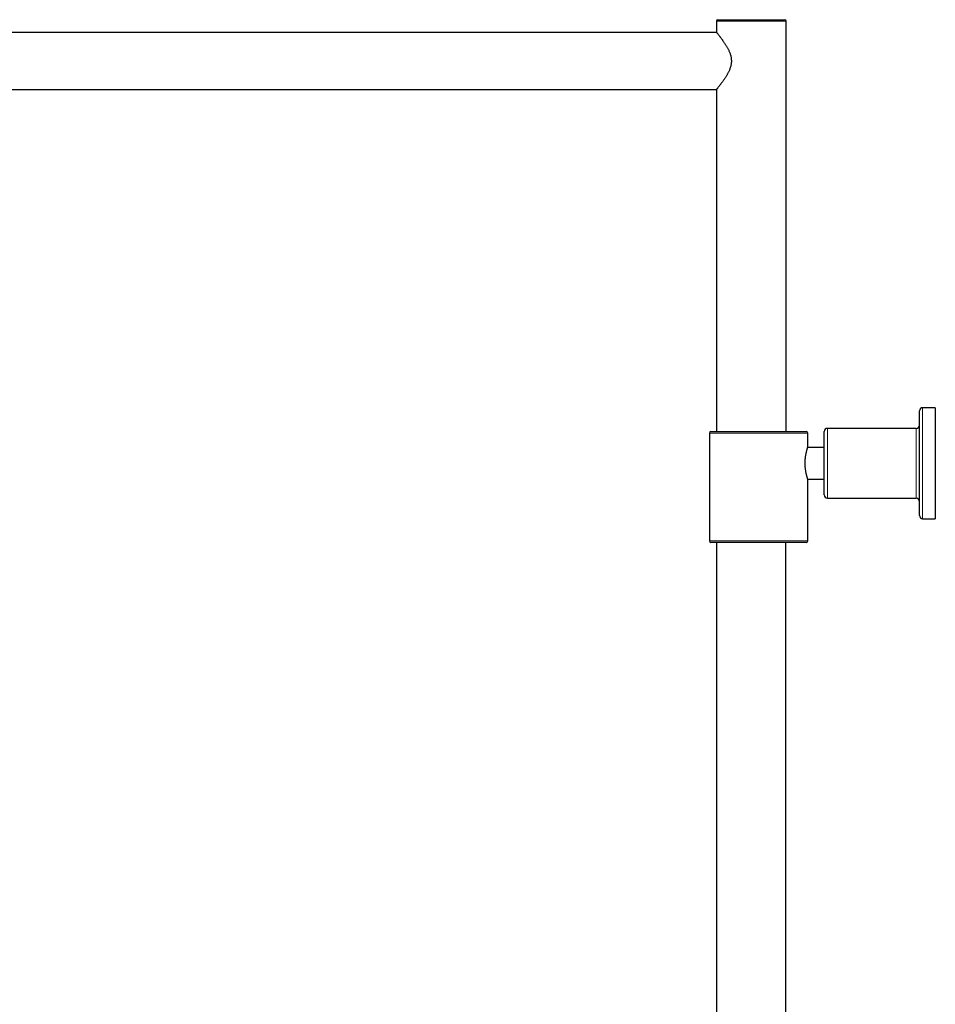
# Model space of a CAD drawing. Header units: millimetres. Extents: x 8 to 2401, y 12 to 2404.
# Tile 9 of 33: x 363 to 652, y 2093 to 2404. Entities that reach past the tile are written whole.
import ezdxf

# ---------------------------------------------------------------- set-up
doc = ezdxf.new("R2010")
doc.units = ezdxf.units.MM

msp = doc.modelspace()

# ---------------------------------------------------------------- linework, layer by layer
at = {"color": 7, "linetype": 'Continuous', "lineweight": 30}
for p, q in [((583, 2403.33), (583, 2399.88)), ((583.5, 2403.83), (604.5, 2403.83)), ((604.5, 2403.83), (604.5, 2403.83)), ((605, 2274.03), (605, 2403.33)), ((583.04, 2399.83), (206.46, 2399.83)), ((206.46, 2381.83), (583.04, 2381.83)), ((583, 2381.79), (583, 2274.03)), ((652, 2281.53), (648, 2281.53)), ((652, 2281.53), (652, 2264.03)), ((647, 2247.53), (647, 2280.53)), ((646, 2275.03), (618, 2275.03)), ((580.8, 2273.53), (580.8, 2239.53)), ((581.3, 2274.03), (611.3, 2274.03)), ((611.8, 2269.03), (611.8, 2273.53)), ((617, 2254.03), (617, 2274.03)), ((617, 2269.03), (611.8, 2269.03)), ((652, 2264.03), (652, 2246.53)), ((611.8, 2239.53), (611.8, 2259.03)), ((611.8, 2259.03), (617, 2259.03)), ((618, 2253.03), (646, 2253.03)), ((648, 2246.53), (652, 2246.53)), ((611.3, 2239.03), (581.3, 2239.03)), ((583.05, 2239.03), (583.05, 1479.04)), ((604.95, 1479.04), (604.95, 2239.03))]:
    msp.add_line(p, q, dxfattribs=at)
at = {"color": 252, "linetype": 'Continuous', "lineweight": 0}
for p, q in [((605, 2403.33), (583, 2403.33)), ((648, 2281.53), (648, 2246.53)), ((618, 2275.03), (618, 2253.03)), ((646, 2253.03), (646, 2275.03)), ((611.8, 2273.53), (580.8, 2273.53)), ((580.8, 2239.53), (611.8, 2239.53))]:
    msp.add_line(p, q, dxfattribs=at)
at = {"color": 7, "linetype": 'Continuous', "lineweight": 30}
for centre, radius, start, end in [((583.5, 2403.33), 0.5, 90, 180), ((604.5, 2403.33), 0.5, 0, 90), ((648, 2280.53), 1, 90, 180), ((618, 2274.03), 1, 90, 180), ((646, 2276.03), 1, 270, 0), ((581.3, 2273.53), 0.5, 90, 180), ((611.3, 2273.53), 0.5, 0, 90), ((618, 2254.03), 1, 180, 270), ((646, 2252.03), 1, 0, 90), ((648, 2247.53), 1, 180, 270), ((581.3, 2239.53), 0.5, 180, 270), ((611.3, 2239.53), 0.5, 270, 0)]:
    msp.add_arc(centre, radius, start, end, dxfattribs=at)
for points, knots in [([(583, 2399.88), (583, 2399.88), (583, 2399.88), (583.01, 2399.86), (583.04, 2399.84), (583.07, 2399.8), (583.11, 2399.75), (583.16, 2399.68), (583.22, 2399.61), (583.31, 2399.5), (583.44, 2399.34), (583.63, 2399.1), (583.84, 2398.84), (584.05, 2398.57), (584.25, 2398.31), (584.42, 2398.08), (584.6, 2397.84), (584.79, 2397.59), (584.99, 2397.32), (585.19, 2397.03), (585.39, 2396.74), (585.6, 2396.43), (585.8, 2396.12), (586.01, 2395.8), (586.21, 2395.47), (586.41, 2395.12), (586.61, 2394.76), (586.8, 2394.39), (586.98, 2394.01), (587.16, 2393.6), (587.32, 2393.17), (587.47, 2392.71), (587.59, 2392.23), (587.68, 2391.75), (587.73, 2391.26), (587.74, 2390.76), (587.72, 2390.26), (587.65, 2389.74), (587.54, 2389.22), (587.39, 2388.7), (587.21, 2388.19), (587.02, 2387.73), (586.83, 2387.33), (586.65, 2386.97), (586.46, 2386.63), (586.26, 2386.29), (586.06, 2385.96), (585.86, 2385.63), (585.66, 2385.32), (585.45, 2385.01), (585.25, 2384.72), (585.04, 2384.43), (584.84, 2384.15), (584.65, 2383.89), (584.45, 2383.63), (584.27, 2383.38), (584.09, 2383.15), (583.89, 2382.9), (583.69, 2382.65), (583.53, 2382.44), (583.41, 2382.29), (583.33, 2382.19), (583.25, 2382.1), (583.19, 2382.02), (583.13, 2381.95), (583.09, 2381.89), (583.05, 2381.85), (583.02, 2381.81), (583, 2381.79), (583, 2381.78), (583, 2381.78), (583, 2381.79)], [0, 0, 0, 0, 0.0101699, 0.0206453, 0.0312071, 0.0417691, 0.0525973, 0.0634255, 0.0743413, 0.0852572, 0.1061985, 0.1272746, 0.1487377, 0.1703189, 0.1845643, 0.1988099, 0.2131636, 0.2275175, 0.2421788, 0.2568403, 0.2715955, 0.2863507, 0.3008614, 0.3153721, 0.3299698, 0.3445674, 0.3594662, 0.3743645, 0.3893951, 0.4044245, 0.4205656, 0.4367783, 0.4532573, 0.4698511, 0.4860009, 0.5022923, 0.5190429, 0.5359517, 0.553992, 0.5721807, 0.5907537, 0.6094283, 0.6235437, 0.6376597, 0.6518823, 0.6661053, 0.6806141, 0.695123, 0.7097184, 0.7243137, 0.7390139, 0.7537139, 0.7685093, 0.7833045, 0.7984301, 0.8135554, 0.8288138, 0.8440718, 0.8657078, 0.8874695, 0.8985686, 0.9096676, 0.9208505, 0.9320332, 0.9428574, 0.9536815, 0.964596, 0.9755104, 0.9867224, 0.9979344, 1, 1, 1, 1]), ([(611.8, 2259.03), (611.8, 2259.03), (611.8, 2259.03), (611.79, 2259.06), (611.77, 2259.12), (611.74, 2259.21), (611.7, 2259.33), (611.66, 2259.49), (611.6, 2259.67), (611.54, 2259.88), (611.48, 2260.12), (611.41, 2260.39), (611.34, 2260.69), (611.28, 2261.01), (611.21, 2261.36), (611.15, 2261.73), (611.09, 2262.12), (611.05, 2262.52), (611.01, 2262.93), (610.98, 2263.35), (610.97, 2263.77), (610.97, 2264.18), (610.98, 2264.59), (611, 2265), (611.03, 2265.39), (611.07, 2265.76), (611.12, 2266.13), (611.17, 2266.49), (611.23, 2266.83), (611.3, 2267.16), (611.37, 2267.47), (611.44, 2267.76), (611.5, 2268.03), (611.57, 2268.27), (611.63, 2268.48), (611.68, 2268.66), (611.73, 2268.81), (611.76, 2268.92), (611.79, 2268.99), (611.8, 2269.03), (611.8, 2269.03), (611.8, 2269.03)], [0, 0, 0, 0, 0.0086377, 0.035517, 0.060529, 0.0857128, 0.1114286, 0.137324, 0.1627641, 0.1883698, 0.2144867, 0.2407764, 0.2673211, 0.2940452, 0.3213386, 0.3488317, 0.3755574, 0.4024802, 0.4300422, 0.4578329, 0.4833746, 0.5091039, 0.5354268, 0.5619544, 0.5868289, 0.6118698, 0.6374224, 0.6631462, 0.6888653, 0.7147512, 0.7411544, 0.7677342, 0.7945133, 0.8214788, 0.8490415, 0.8768159, 0.9032639, 0.9299084, 0.9571864, 0.9846887, 1, 1, 1, 1])]:
    msp.add_open_spline(points, degree=3, knots=knots, dxfattribs=at)

doc.saveas('drawing.dxf')
